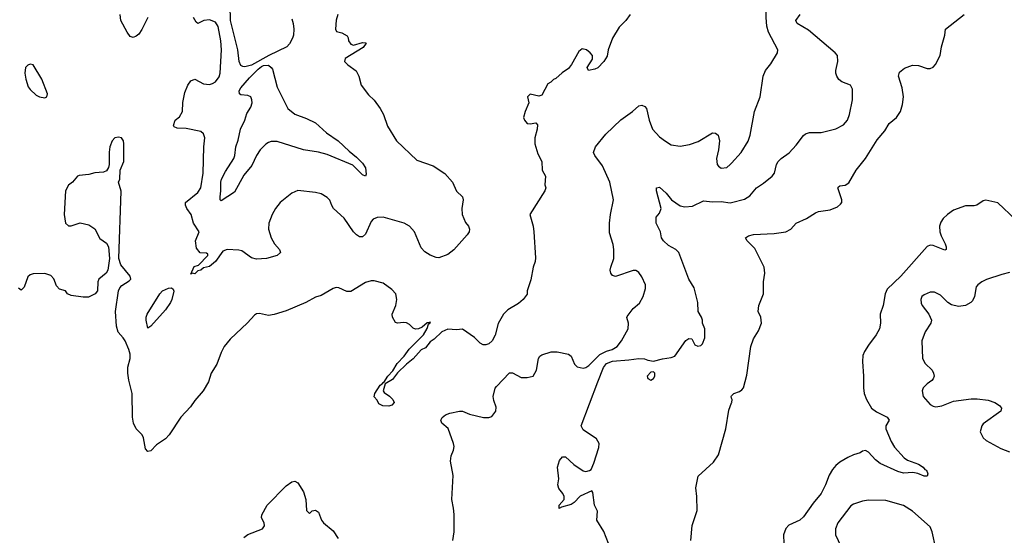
# Model space of a CAD drawing. Header units: inches. Extents: x 1473912 to 1647258, y 640388 to 773423.
# Tile 176 of 256: x 1545159 to 1551855, y 686226 to 689735. Entities that reach past the tile are written whole.
import ezdxf

# ---------------------------------------------------------------- set-up
doc = ezdxf.new("R2010")
doc.units = ezdxf.units.IN
doc.header["$MEASUREMENT"] = 0
doc.layers.add('B5648', color=7, linetype='Continuous')
doc.layers.add('B5658', color=7, linetype='Continuous')

msp = doc.modelspace()

# ---------------------------------------------------------------- linework, layer by layer
at = {"layer": 'B5648', "color": 5}
for points, elevation in [([(1547010, 689739.6), (1547019.7, 689710), (1547023.2, 689670), (1547020.9, 689630), (1547014.6, 689610), (1546994.3, 689570), (1546976.5, 689550), (1546852.5, 689490), (1546734.6, 689425.4), (1546690, 689413.8), (1546675.5, 689415.5), (1546663.8, 689423.8), (1546651.6, 689450), (1546642.3, 689530), (1546593.1, 689730), (1546590.5, 689830.5)], 740), ([(1549310, 689769.2), (1549280.7, 689730), (1549236.7, 689683.3), (1549191, 689610), (1549161, 689530), (1549153.7, 689486.3), (1549131.3, 689450), (1549090, 689408), (1549070, 689398), (1549026, 689390), (1549018, 689410), (1549053.2, 689466.8), (1549053.2, 689490), (1549039.3, 689510), (1549013.2, 689530), (1548983.4, 689536.6), (1548961.4, 689518.6), (1548911.3, 689430), (1548890, 689402), (1548847.5, 689372.5), (1548805.4, 689334.6), (1548790, 689328), (1548770.9, 689309.1), (1548750, 689298), (1548710, 689222), (1548690, 689214), (1548630, 689228.7), (1548611.3, 689210), (1548621, 689170), (1548596, 689110), (1548586, 689070), (1548591, 689050), (1548610, 689027.7), (1548630, 689025.5), (1548670, 689034), (1548679.9, 689019.9), (1548678.9, 688990), (1548662, 688930), (1548662.3, 688890), (1548682.3, 688822.3), (1548710.8, 688770), (1548711, 688710), (1548734.8, 688670), (1548731, 688611), (1548738, 688590), (1548730.8, 688570), (1548627.3, 688410), (1548650.4, 688330.4), (1548656.3, 688290), (1548665.8, 688114.2), (1548664, 688090), (1548650.8, 688050), (1548635.2, 687964.8), (1548611, 687890), (1548610, 687868), (1548582, 687830), (1548550, 687804), (1548478.8, 687761.2), (1548448.5, 687731.5), (1548413.2, 687666.8), (1548393, 687587), (1548371, 687550), (1548350, 687529.2), (1548330, 687521.2), (1548310, 687521.2), (1548290, 687533.2), (1548251.2, 687571.2), (1548170, 687629.2), (1548130, 687625.2), (1548070, 687629), (1548030, 687611.3), (1547978.5, 687561.4), (1547950, 687542.7), (1547918.2, 687501.8), (1547890, 687487.6), (1547834.2, 687425.8), (1547788.4, 687391.6), (1547727.5, 687332.5), (1547693.9, 687286.1), (1547643.5, 687256.5), (1547630.7, 687210), (1547636.8, 687196.8), (1547673, 687173), (1547695.5, 687150), (1547704.9, 687130), (1547688.6, 687111.4), (1547670, 687105.1), (1547627.5, 687107.5), (1547600.2, 687120.2), (1547590, 687146), (1547568.7, 687168.7), (1547574, 687190), (1547610, 687246.8), (1547624.2, 687255.8), (1547630, 687266), (1547634.6, 687265.4), (1547662, 687310), (1547695.5, 687344.5), (1547725, 687395), (1547774.3, 687445.7), (1547808.1, 687491.9), (1547904.2, 687590), (1547930, 687634), (1547938, 687662), (1547951.3, 687671.3), (1547950, 687678), (1547947.9, 687672.1), (1547930, 687672.4), (1547896.7, 687643.3), (1547870, 687631.1), (1547850, 687628), (1547834.8, 687634.7), (1547810, 687659.5), (1547790, 687671.6), (1547770, 687674), (1547729.1, 687669.1), (1547714, 687674), (1547694, 687710), (1547692.3, 687730), (1547716.2, 687790), (1547723.7, 687830), (1547716, 687870), (1547690, 687899), (1547630, 687941.2), (1547570, 687958), (1547550, 687958), (1547510, 687946), (1547410, 687884.5), (1547384.4, 687884.4), (1547329.6, 687909.6), (1547310, 687911.6), (1547290, 687906.3), (1547210, 687857.1), (1547170, 687845.4), (1547104, 687810), (1546970, 687754.3), (1546890, 687728.2), (1546850, 687721.3), (1546790, 687735.1), (1546770, 687732.3), (1546756.7, 687723.3), (1546708.5, 687671.5), (1546590, 687561.2), (1546548.6, 687511.4), (1546528, 687470), (1546499.1, 687390), (1546460.7, 687330), (1546444, 687270), (1546407.7, 687210), (1546350, 687142.9), (1546319.7, 687100.3), (1546253.7, 687030), (1546176, 686910), (1546150, 686883.5), (1546090, 686841.1), (1546050, 686800.7), (1546030, 686795.1), (1546014.3, 686814.3), (1546000.3, 686890), (1545992.1, 686910), (1545950.7, 686950.7), (1545931.9, 686990), (1545926.8, 687030), (1545924.5, 687190), (1545900.8, 687280.8), (1545894.2, 687330), (1545895.5, 687370), (1545909.7, 687430), (1545910, 687458), (1545901.6, 687490), (1545876.3, 687550), (1545863.6, 687570), (1545827.6, 687607.6), (1545817.5, 687650), (1545809.7, 687750), (1545831.8, 687890), (1545840.9, 687910), (1545854.5, 687925.5), (1545902.8, 687957.2), (1545914.7, 687970), (1545910.9, 687990), (1545845.9, 688065.9), (1545833.3, 688110), (1545848.3, 688568.3), (1545831.8, 688630), (1545839.7, 688650), (1545841.2, 688710), (1545867, 688770), (1545868.3, 688890), (1545865, 688910), (1545850.3, 688930.3), (1545830, 688935.2), (1545806.5, 688930), (1545787.3, 688910), (1545771.3, 688870), (1545766.8, 688833.2), (1545767.4, 688750), (1545763.1, 688730), (1545750, 688705.6), (1545730, 688697.4), (1545670, 688692.6), (1545630, 688682), (1545564.4, 688675.6), (1545551.3, 688670), (1545518, 688630), (1545490, 688609.2), (1545470.3, 688569.6), (1545461.6, 688410), (1545470.3, 688350), (1545490, 688331.7), (1545510, 688332.8), (1545570, 688352.7), (1545630, 688338.8), (1545670, 688310.7), (1545704.9, 688245), (1545750, 688214.3), (1545761.8, 688190), (1545769.3, 688110), (1545759.1, 688030), (1545746, 688010), (1545698, 687970), (1545691.3, 687950), (1545687.4, 687890), (1545671.5, 687868.5), (1545627.6, 687847.6), (1545590, 687845.8), (1545510, 687858.7), (1545485.1, 687870), (1545470, 687889.4), (1545430, 687900.7), (1545410, 687922.9), (1545391.5, 687971.5), (1545370, 687994.7), (1545330, 688006.7), (1545250, 688006.4), (1545230, 687999.1), (1545215.2, 687984.8), (1545190, 687914), (1545170, 687894.5), (1545150, 687907.6)], 780), ([(1546030, 689749.6), (1545990, 689667), (1545970, 689636.2), (1545950, 689621.6), (1545930, 689614.5), (1545917.5, 689617.5), (1545910, 689621.2), (1545890, 689649.2), (1545847.6, 689730), (1545841.6, 689770)], 760), ([(1547321.6, 689770), (1547310.6, 689730.6), (1547305.5, 689670), (1547314, 689654), (1547350, 689644.9), (1547386, 689626), (1547392.3, 689612.3), (1547394, 689590), (1547410, 689568.8), (1547430, 689561.7), (1547490, 689579.3), (1547510, 689578), (1547514, 689574), (1547493.9, 689546.1), (1547372.7, 689470), (1547367.6, 689450), (1547390, 689426.7), (1547446.6, 689386.6), (1547464.9, 689350), (1547480.4, 689290), (1547530, 689223), (1547570, 689186.4), (1547610.9, 689130.9), (1547632.9, 689090), (1547660.3, 689010), (1547722.4, 688910), (1547859.2, 688779.2), (1547970, 688739.3), (1548050, 688687), (1548103.1, 688630), (1548130, 688567.3), (1548170.3, 688530), (1548174.9, 688510), (1548164.7, 688450), (1548168.4, 688408.4), (1548190, 688354), (1548210.4, 688330), (1548218.7, 688310), (1548214.9, 688290), (1548202.8, 688270), (1548112.2, 688167.8), (1548070, 688137.7), (1548010, 688115.1), (1547990, 688116.2), (1547950, 688133), (1547914.1, 688154.1), (1547890, 688181.6), (1547843.5, 688290), (1547809.7, 688330), (1547774.5, 688350), (1547630, 688390.9), (1547590, 688389.7), (1547562.5, 688377.5), (1547550, 688362), (1547510, 688276), (1547490, 688257), (1547470, 688257.6), (1547450, 688269.6), (1547430, 688291.6), (1547365.2, 688385.2), (1547293.6, 688450), (1547280.7, 688470), (1547267.2, 688507.2), (1547250, 688525.2), (1547210, 688549), (1547170, 688559.3), (1547050, 688572), (1547010, 688555.1), (1546930.2, 688489.8), (1546898, 688450), (1546874.9, 688410), (1546852.7, 688350), (1546850.4, 688310), (1546868.4, 688250), (1546892.7, 688210), (1546924.9, 688170), (1546933, 688150), (1546910.7, 688130), (1546838, 688110), (1546770, 688104.2), (1546735.1, 688115), (1546670, 688162), (1546650, 688167), (1546570, 688171.1), (1546541.1, 688158.9), (1546490, 688088.3), (1546450, 688054.7), (1546410, 688047), (1546390, 688029.6), (1546370, 688025.2), (1546350, 688005.1), (1546331.3, 688008.7), (1546322, 688002), (1546344.5, 688055.5), (1546374.8, 688065.2), (1546438, 688130), (1546438, 688138), (1546430, 688146), (1546387.3, 688147.3), (1546360.4, 688180.4), (1546355.3, 688230), (1546379, 688290), (1546342, 688350), (1546326, 688410), (1546295.1, 688450), (1546286.3, 688473.7), (1546286, 688490), (1546370, 688559.3), (1546390, 688590.4), (1546405.9, 688690), (1546410.6, 688869.4), (1546418.7, 688930), (1546410, 688957.8), (1546390, 688974), (1546290, 688995.1), (1546230, 688997), (1546210, 689005.2), (1546205.6, 689014.4), (1546217.2, 689050), (1546245.9, 689074.1), (1546265.6, 689110), (1546267.8, 689172.2), (1546281.5, 689238.5), (1546302.7, 689290), (1546322, 689318), (1546350, 689330.4), (1546410, 689298.7), (1546450, 689294.4), (1546470, 689300.1), (1546490, 689312.7), (1546514.4, 689345.6), (1546521.6, 689370), (1546531.8, 689530), (1546527.4, 689590), (1546508, 689688), (1546490, 689718.1), (1546450, 689733.2), (1546410.9, 689729.1), (1546370, 689709.4), (1546358.7, 689718.7), (1546340.7, 689750)], 760), ([(1548104, 686190), (1548113.2, 686250), (1548112.5, 686367.5), (1548109.2, 686410), (1548097, 686470), (1548107.2, 686632.8), (1548089.7, 686730.3), (1548093.7, 686766.3), (1548110, 686806), (1548112.6, 686830), (1548109.6, 686850), (1548072.4, 686952.4), (1548029.5, 686990), (1548022.9, 687010), (1548032.9, 687027.1), (1548055.2, 687044.8), (1548083.7, 687056.3), (1548150.4, 687070.4), (1548170, 687070.4), (1548218.8, 687050), (1548313.3, 687026.7), (1548350, 687026.5), (1548370, 687033.4), (1548396.9, 687070), (1548398.3, 687098.3), (1548382.4, 687142.4), (1548379.6, 687170), (1548393.3, 687226.7), (1548400.5, 687239.5), (1548490, 687331), (1548510, 687330.7), (1548570, 687300.5), (1548610, 687299.1), (1548651.8, 687308.2), (1548672.3, 687350), (1548686, 687430), (1548695.5, 687444.5), (1548710, 687454), (1548773.7, 687473.7), (1548813.7, 687473.7), (1548890, 687458.8), (1548910, 687444.7), (1548930.8, 687390.8), (1548950, 687371.3), (1548990, 687362.8), (1549010, 687368), (1549030, 687381.3), (1549104.5, 687455.5), (1549150, 687480.1), (1549187, 687490), (1549221.6, 687510), (1549251.6, 687550), (1549296.2, 687630), (1549299.3, 687670), (1549287.9, 687707.9), (1549290, 687714.8), (1549329.8, 687770), (1549373.7, 687806.3), (1549399.8, 687850), (1549415.5, 687904.5), (1549413.7, 687930), (1549390, 687984.5), (1549370, 688014), (1549360.7, 688020.7), (1549350, 688027.6), (1549330, 688028), (1549210, 687987), (1549190, 687993.2), (1549178, 688010), (1549174.5, 688030), (1549178.4, 688050), (1549198.9, 688110), (1549200.4, 688170), (1549194.8, 688205.3), (1549170, 688285.2), (1549169.2, 688349.2), (1549175.9, 688410), (1549196.8, 688510), (1549172.6, 688630), (1549121.3, 688741.3), (1549069.6, 688810), (1549060.5, 688830), (1549074.6, 688870), (1549144, 688956), (1549246.9, 689053.1), (1549326, 689110), (1549370, 689148.4), (1549390, 689152.2), (1549410, 689144.9), (1549420.4, 689130), (1549439.6, 689050), (1549462.4, 688990), (1549510, 688938.4), (1549550, 688907), (1549590, 688883.7), (1549650, 688874.9), (1549714.3, 688885.7), (1549773.5, 688906.5), (1549870, 688964), (1549890, 688962.8), (1549907.9, 688947.9), (1549917.1, 688910), (1549910.5, 688850), (1549896.4, 688790), (1549901.6, 688750), (1549910, 688737.3), (1549930, 688724.4), (1549968.7, 688730), (1549990, 688748.4), (1550000, 688759.3)], 780), ([(1549162.7, 686170), (1549131.1, 686251.1), (1549083.7, 686330), (1549089.2, 686390), (1549067, 686430), (1549056.6, 686516.6), (1549050, 686528.7), (1548970, 686493.2), (1548930.7, 686450), (1548910, 686435.1), (1548843.6, 686416.4), (1548828, 686408), (1548828, 686430), (1548861.2, 686470), (1548860.9, 686490), (1548852, 686510), (1548824.9, 686544.9), (1548819.6, 686570), (1548824.2, 686610), (1548815.6, 686690), (1548830, 686736), (1548850, 686760.7), (1548870, 686760.5), (1548926.7, 686706.7), (1548990, 686664.6), (1549010, 686660.3), (1549034.2, 686665.8), (1549045.3, 686674.7), (1549063.3, 686716.7), (1549097.2, 686822.8), (1549099.1, 686850), (1549081.7, 686881.7), (1548990, 686944.2), (1548976.5, 686970), (1549090, 687270.3), (1549130, 687368.4), (1549150, 687395.9), (1549190, 687411.6), (1549300.9, 687419.1), (1549369.9, 687430.1), (1549407.2, 687427.2), (1549430, 687418), (1549470, 687410.7), (1549530, 687427.3), (1549590, 687434.9), (1549614.3, 687445.7), (1549690, 687551), (1549710, 687566), (1549730, 687562), (1549750, 687522), (1549770, 687512), (1549790, 687518), (1549802, 687530), (1549818, 687570), (1549818, 687630), (1549802, 687670), (1549802, 687690), (1549795.3, 687710), (1549773.2, 687750), (1549771.3, 687811.3), (1549746.3, 687910), (1549709.7, 687970), (1549640.7, 688150), (1549620.9, 688170), (1549570, 688198.3), (1549536.3, 688230), (1549522.4, 688250), (1549516.9, 688290), (1549486.3, 688350), (1549487.3, 688390), (1549510, 688419.1), (1549521.7, 688450), (1549488.6, 688570), (1549488.4, 688591.6), (1549510, 688594), (1549554.1, 688554.1), (1549592.2, 688510), (1549650, 688469.1), (1549681.6, 688461.6), (1549733.5, 688466.5), (1549810, 688502.3), (1549870, 688494.9), (1549930, 688498), (1549990, 688489.3), (1550000, 688491.7)], 760), ([(1550000, 687159.8), (1549996.2, 687170), (1550000, 687174.1)], 740), ([(1549722.9, 686190), (1549731.9, 686291.9), (1549764.9, 686395.1), (1549764.7, 686490), (1549756.9, 686550), (1549771.7, 686628.3), (1549876.4, 686723.6), (1549910, 686772.4), (1549960.7, 686950), (1549981.8, 687078.2), (1550000, 687126.5)], 740), ([(1546682.7, 686210), (1546710, 686230.5), (1546809.5, 686270.5), (1546822.7, 686290), (1546820.9, 686310), (1546804.4, 686344.4), (1546806, 686366), (1546841.9, 686430), (1546970, 686563.5), (1547010, 686590.2), (1547030, 686593.4), (1547050, 686583), (1547090, 686521), (1547104.9, 686470), (1547110, 686394), (1547130, 686374), (1547148.4, 686391.6), (1547170, 686398), (1547190, 686382.8), (1547210.3, 686330), (1547224.4, 686310), (1547290, 686257.3), (1547324.9, 686204.9)], 780)]:
    msp.add_lwpolyline(points, dxfattribs=dict(at, elevation=elevation))
for points, elevation in [([(1545230, 689431.7), (1545213.6, 689426.4), (1545198.1, 689410), (1545194.6, 689370), (1545199.9, 689330), (1545217.3, 689277.3), (1545230, 689258.7), (1545270, 689222.1), (1545294, 689210), (1545330, 689202.7), (1545343.5, 689210), (1545347.5, 689230), (1545310.3, 689330.3), (1545250, 689427.5)], 780), ([(1547510, 688669.3), (1547490, 688679.3), (1547423.8, 688743.8), (1547250, 688816.8), (1547190, 688832.7), (1547090, 688849.8), (1546910, 688906.3), (1546870, 688906), (1546850, 688899.6), (1546832.5, 688887.5), (1546795.3, 688850), (1546770.3, 688810), (1546738.2, 688741.8), (1546682.7, 688677.2), (1546619, 688561), (1546530, 688502), (1546522.9, 688510), (1546521.3, 688530), (1546526.6, 688570), (1546526, 688630), (1546531.3, 688650), (1546557.8, 688702.2), (1546614.6, 688790), (1546622.2, 688810), (1546628.5, 688870), (1546644.2, 688915.8), (1546661.3, 688990), (1546689.9, 689050), (1546704.2, 689095.8), (1546730, 689139), (1546739.2, 689170), (1546738.1, 689190), (1546730, 689210.7), (1546710, 689218.8), (1546663.9, 689223.9), (1546654.8, 689230), (1546651.4, 689250), (1546662.4, 689270), (1546721.1, 689338.9), (1546781.7, 689398.3), (1546803.4, 689416.6), (1546817.6, 689422.4), (1546850, 689424.2), (1546870.1, 689410.1), (1546878.1, 689398.1), (1546910, 689275.6), (1546981.6, 689130), (1547030, 689090.8), (1547110, 689063.1), (1547170, 689032.8), (1547244.7, 688964.7), (1547325.3, 688910), (1547399.4, 688839.4), (1547450, 688799.3), (1547490, 688758.4), (1547510, 688726.8), (1547516, 688684)], 740), ([(1546030, 687635.3), (1546019.8, 687690), (1546019.2, 687710), (1546025.1, 687730), (1546113, 687870), (1546129.9, 687890.1), (1546170, 687907.8), (1546191, 687910), (1546201.6, 687901.6), (1546206.4, 687886.4), (1546193.6, 687830), (1546184, 687810), (1546150, 687760.7), (1546050, 687648.7)], 760), ([(1549470, 687338), (1549450, 687335.3), (1549426, 687310), (1549430, 687294), (1549450, 687282), (1549470, 687294), (1549478, 687310), (1549478, 687330)], 760)]:
    msp.add_lwpolyline(points, close=True, dxfattribs=dict(at, elevation=elevation))
at = {"layer": 'B5658', "color": 5}
for points, elevation in [([(1550000, 688759.3), (1550065.1, 688830), (1550112.9, 688907.1), (1550127.1, 688950), (1550155.1, 689110), (1550195.1, 689210), (1550215.1, 689350), (1550229.6, 689390), (1550265.9, 689434.1), (1550311.6, 689510), (1550313.6, 689530), (1550250.8, 689650), (1550240.8, 689690), (1550234.2, 689750), (1550234.9, 689825.1), (1550238.7, 689890), (1550246, 689914), (1550265.4, 689954.6), (1550295.1, 689984.9), (1550319.8, 690000)], 780), ([(1550000, 688491.7), (1550086.8, 688513.2), (1550123.5, 688536.5), (1550168.6, 688591.4), (1550217.3, 688622.7), (1550276.3, 688670), (1550291.3, 688690), (1550306.4, 688750), (1550317.7, 688770), (1550338, 688790), (1550391.9, 688828.1), (1550440, 688880), (1550490, 688947.7), (1550502.3, 688957.7), (1550530, 688966.4), (1550610, 688966.7), (1550710, 688992.2), (1550760.4, 689019.6), (1550788, 689050), (1550802.7, 689090), (1550821.7, 689190), (1550821.5, 689261.4), (1550808.3, 689288.3), (1550750, 689311.3), (1550730, 689327.8), (1550716.3, 689350), (1550709.7, 689370), (1550709.7, 689389.7), (1550723.1, 689450), (1550720.4, 689490), (1550704.8, 689510), (1550523.7, 689663.7), (1550446, 689710), (1550437, 689730), (1550465.6, 689770)], 760), ([(1550000, 687174.1), (1550014.5, 687190), (1550054.4, 687205.6), (1550070, 687216.2), (1550080.2, 687230), (1550104.3, 687315.7), (1550130, 687511.7), (1550150, 687563.9), (1550183, 687617), (1550203.2, 687670), (1550199.4, 687710), (1550179.7, 687750), (1550185.4, 687790), (1550218, 687870), (1550216.9, 687950), (1550225.1, 688010), (1550220.9, 688050), (1550157.4, 688177.4), (1550106, 688230), (1550094, 688250), (1550116.2, 688263.8), (1550150, 688272.4), (1550290, 688279.5), (1550370, 688290.4), (1550402.7, 688310), (1550439, 688350), (1550510, 688381.6), (1550570, 688419.3), (1550590, 688428.4), (1550670, 688440.3), (1550719.7, 688460.3), (1550741.5, 688478.5), (1550749.2, 688490), (1550749.3, 688510), (1550722.7, 688590), (1550724.8, 688595.2), (1550736.5, 688603.5), (1550772.4, 688607.6), (1550796.4, 688623.6), (1550848.2, 688710), (1550910, 688790.4), (1550990, 688918), (1551042.5, 688977.5), (1551071.1, 689028.9), (1551120.7, 689070), (1551147.6, 689110), (1551162.8, 689157.2), (1551168.3, 689210), (1551161.1, 689270), (1551135.1, 689350), (1551142, 689378), (1551175.1, 689404.9), (1551230, 689424.9), (1551270, 689423), (1551330, 689401.6), (1551350, 689403), (1551370, 689410.8), (1551386, 689430), (1551419.3, 689490), (1551427.3, 689550), (1551449.5, 689630), (1551455.1, 689670), (1551582, 689770)], 740), ([(1551930, 688374.5), (1551810, 688488), (1551730, 688506.3), (1551710, 688502.4), (1551667.7, 688472.2), (1551650, 688468.4), (1551590, 688468.9), (1551510, 688437.7), (1551468.9, 688410), (1551438.6, 688381.4), (1551422.3, 688357.7), (1551414.2, 688330), (1551416.8, 688290), (1551424.8, 688264.8), (1551452.9, 688210), (1551459.6, 688190), (1551458.8, 688170), (1551450, 688166), (1551370, 688198), (1551350, 688199.7), (1551330, 688191.5), (1551150, 687988.3), (1551059, 687901), (1551043.6, 687870), (1551030.2, 687789.8), (1551010.4, 687730), (1551013.7, 687670), (1551005.7, 687630), (1550983.6, 687590), (1550930, 687520.5), (1550903.7, 687476.3), (1550893.7, 687450), (1550889.3, 687409.3), (1550897.6, 687310), (1550896.9, 687230), (1550902.4, 687190), (1550916.5, 687150), (1550951.3, 687091.3), (1550985.8, 687065.8), (1551057.3, 687030), (1551070.7, 687010), (1551048.2, 686970), (1551048.4, 686950), (1551085, 686865), (1551106.8, 686826.8), (1551173.2, 686753.2), (1551197.1, 686737.1), (1551270.7, 686710), (1551302.8, 686690), (1551314.6, 686674.6), (1551324.7, 686670), (1551335.3, 686644.7), (1551330, 686628.7), (1551310, 686628.7), (1551266.3, 686646.3), (1551233.2, 686653.2), (1551170, 686649.7), (1551130, 686660.5), (1551010, 686714.5), (1550978.9, 686738.9), (1550930, 686792.3), (1550910, 686802.7), (1550890, 686799), (1550873.4, 686786.6), (1550830, 686774), (1550790, 686756), (1550736.2, 686723.8), (1550710, 686702), (1550686, 686674), (1550663.9, 686636.1), (1550639.5, 686570), (1550610, 686509.5), (1550555.5, 686444.5), (1550490, 686352.3), (1550464, 686330), (1550390, 686294.5), (1550368.9, 686271.1), (1550354, 686230), (1550354.4, 686170)], 740), ([(1551890, 688014.2), (1551838.5, 688001.5), (1551733.5, 687966.5), (1551701.6, 687950), (1551674.4, 687930), (1551664.3, 687915.7), (1551651.7, 687850), (1551638.2, 687821.8), (1551627.7, 687810), (1551590, 687789.7), (1551543.3, 687783.3), (1551494.5, 687794.5), (1551470.9, 687810.9), (1551420.6, 687860.6), (1551380.1, 687880.1), (1551350, 687880.5), (1551310, 687862.4), (1551294.9, 687850), (1551286.7, 687830), (1551290, 687806), (1551297.1, 687790), (1551342.4, 687730), (1551359.5, 687690), (1551355.8, 687670), (1551316.4, 687610), (1551292.7, 687550), (1551298, 687430), (1551316.2, 687396.2), (1551364, 687350), (1551374, 687330), (1551377.3, 687310), (1551370.8, 687290), (1551361.1, 687278.9), (1551330, 687257.2), (1551303.8, 687230), (1551296.4, 687210), (1551302.4, 687170), (1551350, 687115.5), (1551370, 687104.9), (1551390, 687101.1), (1551430, 687106.5), (1551510, 687137.8), (1551630, 687154), (1551670, 687153.8), (1551744.6, 687144.6), (1551791, 687130), (1551822.8, 687110), (1551834.8, 687090), (1551830.7, 687070), (1551710, 686984), (1551700.7, 686970), (1551690.8, 686930), (1551710.8, 686890), (1551730.5, 686870.5), (1551830, 686817.1), (1551890, 686794.9)], 760), ([(1550000, 687126.5), (1550001.3, 687130), (1550003.6, 687150), (1550000, 687159.8)], 740), ([(1551390, 686137), (1551363.2, 686250), (1551350, 686283.5), (1551229.8, 686390), (1551170, 686428.2), (1551050, 686462), (1550930, 686464.4), (1550890, 686458.5), (1550830, 686437.7), (1550810, 686426.3), (1550722.6, 686310), (1550705.7, 686270), (1550707.4, 686230), (1550763.7, 686110)], 760)]:
    msp.add_lwpolyline(points, dxfattribs=dict(at, elevation=elevation))

doc.saveas('drawing.dxf')
